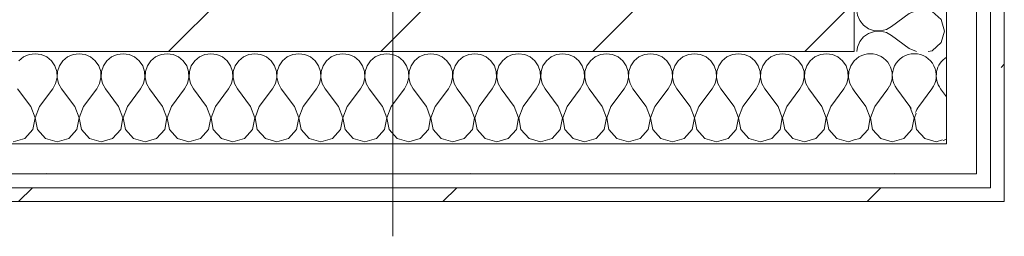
# Model space of a CAD drawing. Header units: millimetres. Extents: x -30280 to 19093, y -18706 to 4378.
# Tile 112 of 142: x -12559 to -12132, y -12575 to -12481. Entities that reach past the tile are written whole.
import ezdxf

# ---------------------------------------------------------------- set-up
doc = ezdxf.new("R2010")
doc.units = ezdxf.units.MM
doc.header["$MEASUREMENT"] = 0
doc.linetypes.add('Wipeout_Contour', pattern=[1000, 0, -1000])
doc.layers.add('10_ESTR_Pilars', color=7, linetype='Continuous')
doc.layers.add('Nuevo_08_E_Envans secs', color=7, linetype='Continuous')
for name, color, linetype, lineweight in [('10_ESTR_Pilars_Pluma_Nº__20', 1, 'Continuous', 5), ('10_ESTR_Pilars_Pluma_Nº__28', 7, 'Continuous', 20), ('10_ESTR_Pilars_Pluma_Nº__42', 8, 'Continuous', 25), ('Nuevo_08_E_Envans secs_Pluma_Nº__1', 7, 'Continuous', 5)]:
    doc.layers.add(name, color=color, linetype=linetype, lineweight=lineweight)
for name, color, linetype, lineweight, true_color in [('Nuevo_08_E_Envans secs_Pluma_Nº__102', 7, 'Continuous', 5, 0xcccccc), ('Nuevo_08_E_Envans secs_Pluma_Nº__171', 171, 'Continuous', 13, 0xaaaaff), ('Nuevo_08_E_Envans secs_Pluma_Nº__177', 7, 'Continuous', 15, 0xf7e046)]:
    doc.layers.add(name, color=color, linetype=linetype, lineweight=lineweight, true_color=true_color)
pattern_1 = [(45, (0, 0), (-183.8478, 183.8478), [195, -65]), (45, (7e-14, 183.85), (-183.8478, 183.8478), [195, -65])]

# ---------------------------------------------------------------- blocks, each defined once
blk = doc.blocks.new('*X400')
at = {"layer": 'Nuevo_08_E_Envans secs_Pluma_Nº__102', "color": 254, "linetype": 'Continuous', "lineweight": 5, "true_color": 0xcccccc}
for p, q in [((-12173.33, -12518.37), (-12179.05, -12510.75)), ((-12169.52, -12518.37), (-12163.81, -12510.75)), ((-12157.42, -12514.19), (-12160, -12510.75))]:
    blk.add_line(p, q, dxfattribs=at)
for centre, start, end in [((-12190.48, -12505.04), 90, 119.7866), ((-12190.48, -12505.04), 330.2134, 90), ((-12171.43, -12505.04), 90, 216.8699), ((-12171.43, -12505.04), 323.1301, 90), ((-12152.38, -12505.04), 121.9304, 216.8699), ((-12180.95, -12524.08), 30.8178, 36.8699), ((-12161.9, -12524.08), 143.1301, 161.4036), ((-12161.9, -12524.08), 288.5964, 298.1064)]:
    blk.add_arc(centre, 9.52, start, end, dxfattribs=at)
blk = doc.blocks.new('*X405')
at = {"layer": 'Nuevo_08_E_Envans secs_Pluma_Nº__102', "color": 254, "linetype": 'Continuous', "lineweight": 5, "true_color": 0xcccccc}
for p, q in [((-12554.98, -12495.88), (-12557.39, -12496.94)), ((-12552.38, -12495.51), (-12554.98, -12495.88)), ((-12549.78, -12495.88), (-12552.38, -12495.51)), ((-12547.37, -12496.94), (-12549.78, -12495.88)), ((-12535.94, -12495.88), (-12538.34, -12496.94)), ((-12533.33, -12495.51), (-12535.94, -12495.88)), ((-12530.73, -12495.88), (-12533.33, -12495.51)), ((-12528.33, -12496.94), (-12530.73, -12495.88)), ((-12516.89, -12495.88), (-12519.29, -12496.94)), ((-12514.29, -12495.51), (-12516.89, -12495.88)), ((-12511.68, -12495.88), (-12514.29, -12495.51)), ((-12509.28, -12496.94), (-12511.68, -12495.88)), ((-12497.84, -12495.88), (-12500.25, -12496.94)), ((-12495.24, -12495.51), (-12497.84, -12495.88)), ((-12492.64, -12495.88), (-12495.24, -12495.51)), ((-12490.23, -12496.94), (-12492.64, -12495.88)), ((-12478.79, -12495.88), (-12481.2, -12496.94)), ((-12476.19, -12495.51), (-12478.79, -12495.88)), ((-12473.59, -12495.88), (-12476.19, -12495.51)), ((-12471.18, -12496.94), (-12473.59, -12495.88)), ((-12459.75, -12495.88), (-12462.15, -12496.94)), ((-12457.14, -12495.51), (-12459.75, -12495.88)), ((-12454.54, -12495.88), (-12457.14, -12495.51)), ((-12452.14, -12496.94), (-12454.54, -12495.88)), ((-12440.7, -12495.88), (-12443.1, -12496.94)), ((-12438.1, -12495.51), (-12440.7, -12495.88)), ((-12435.49, -12495.88), (-12438.1, -12495.51)), ((-12433.09, -12496.94), (-12435.49, -12495.88)), ((-12421.65, -12495.88), (-12424.05, -12496.94)), ((-12419.05, -12495.51), (-12421.65, -12495.88)), ((-12416.45, -12495.88), (-12419.05, -12495.51)), ((-12414.04, -12496.94), (-12416.45, -12495.88)), ((-12402.6, -12495.88), (-12405.01, -12496.94)), ((-12400, -12495.51), (-12402.6, -12495.88)), ((-12397.4, -12495.88), (-12400, -12495.51)), ((-12394.99, -12496.94), (-12397.4, -12495.88)), ((-12383.55, -12495.88), (-12385.96, -12496.94)), ((-12380.95, -12495.51), (-12383.55, -12495.88)), ((-12378.35, -12495.88), (-12380.95, -12495.51)), ((-12375.95, -12496.94), (-12378.35, -12495.88)), ((-12364.51, -12495.88), (-12366.91, -12496.94)), ((-12361.9, -12495.51), (-12364.51, -12495.88)), ((-12359.3, -12495.88), (-12361.9, -12495.51)), ((-12356.9, -12496.94), (-12359.3, -12495.88)), ((-12345.46, -12495.88), (-12347.86, -12496.94)), ((-12342.86, -12495.51), (-12345.46, -12495.88)), ((-12340.25, -12495.88), (-12342.86, -12495.51)), ((-12337.85, -12496.94), (-12340.25, -12495.88)), ((-12326.41, -12495.88), (-12328.82, -12496.94)), ((-12323.81, -12495.51), (-12326.41, -12495.88)), ((-12321.21, -12495.88), (-12323.81, -12495.51)), ((-12318.8, -12496.94), (-12321.21, -12495.88)), ((-12307.36, -12495.88), (-12309.77, -12496.94)), ((-12304.76, -12495.51), (-12307.36, -12495.88)), ((-12302.16, -12495.88), (-12304.76, -12495.51)), ((-12299.75, -12496.94), (-12302.16, -12495.88)), ((-12288.32, -12495.88), (-12290.72, -12496.94)), ((-12285.71, -12495.51), (-12288.32, -12495.88)), ((-12283.11, -12495.88), (-12285.71, -12495.51)), ((-12280.71, -12496.94), (-12283.11, -12495.88)), ((-12269.27, -12495.88), (-12271.67, -12496.94)), ((-12266.67, -12495.51), (-12269.27, -12495.88)), ((-12264.06, -12495.88), (-12266.67, -12495.51)), ((-12261.66, -12496.94), (-12264.06, -12495.88)), ((-12250.22, -12495.88), (-12252.63, -12496.94)), ((-12247.62, -12495.51), (-12250.22, -12495.88)), ((-12245.02, -12495.88), (-12247.62, -12495.51)), ((-12242.61, -12496.94), (-12245.02, -12495.88)), ((-12231.17, -12495.88), (-12233.58, -12496.94)), ((-12228.57, -12495.51), (-12231.17, -12495.88)), ((-12225.97, -12495.88), (-12228.57, -12495.51)), ((-12223.56, -12496.94), (-12225.97, -12495.88)), ((-12212.13, -12495.88), (-12214.53, -12496.94)), ((-12209.52, -12495.51), (-12212.13, -12495.88)), ((-12206.92, -12495.88), (-12209.52, -12495.51)), ((-12204.52, -12496.94), (-12206.92, -12495.88)), ((-12557.39, -12496.94), (-12559.41, -12498.61)), ((-12545.35, -12498.61), (-12547.37, -12496.94)), ((-12543.86, -12500.78), (-12545.35, -12498.61)), ((-12543.02, -12503.27), (-12543.86, -12500.78)), ((-12541.85, -12500.78), (-12542.69, -12503.27)), ((-12540.36, -12498.61), (-12541.85, -12500.78)), ((-12538.34, -12496.94), (-12540.36, -12498.61)), ((-12526.3, -12498.61), (-12528.33, -12496.94)), ((-12524.81, -12500.78), (-12526.3, -12498.61)), ((-12523.98, -12503.27), (-12524.81, -12500.78)), ((-12522.8, -12500.78), (-12523.64, -12503.27)), ((-12521.32, -12498.61), (-12522.8, -12500.78)), ((-12519.29, -12496.94), (-12521.32, -12498.61)), ((-12507.26, -12498.61), (-12509.28, -12496.94)), ((-12505.77, -12500.78), (-12507.26, -12498.61)), ((-12504.93, -12503.27), (-12505.77, -12500.78)), ((-12503.76, -12500.78), (-12504.6, -12503.27)), ((-12502.27, -12498.61), (-12503.76, -12500.78)), ((-12500.25, -12496.94), (-12502.27, -12498.61)), ((-12488.21, -12498.61), (-12490.23, -12496.94)), ((-12486.72, -12500.78), (-12488.21, -12498.61)), ((-12485.88, -12503.27), (-12486.72, -12500.78)), ((-12484.71, -12500.78), (-12485.55, -12503.27)), ((-12483.22, -12498.61), (-12484.71, -12500.78)), ((-12481.2, -12496.94), (-12483.22, -12498.61)), ((-12469.16, -12498.61), (-12471.18, -12496.94)), ((-12467.67, -12500.78), (-12469.16, -12498.61)), ((-12466.83, -12503.27), (-12467.67, -12500.78)), ((-12465.66, -12500.78), (-12466.5, -12503.27)), ((-12464.17, -12498.61), (-12465.66, -12500.78)), ((-12462.15, -12496.94), (-12464.17, -12498.61)), ((-12450.11, -12498.61), (-12452.14, -12496.94)), ((-12448.62, -12500.78), (-12450.11, -12498.61)), ((-12447.78, -12503.27), (-12448.62, -12500.78)), ((-12446.61, -12500.78), (-12447.45, -12503.27)), ((-12445.13, -12498.61), (-12446.61, -12500.78)), ((-12443.1, -12496.94), (-12445.13, -12498.61)), ((-12431.06, -12498.61), (-12433.09, -12496.94)), ((-12429.58, -12500.78), (-12431.06, -12498.61)), ((-12428.74, -12503.27), (-12429.58, -12500.78)), ((-12427.57, -12500.78), (-12428.41, -12503.27)), ((-12426.08, -12498.61), (-12427.57, -12500.78)), ((-12424.05, -12496.94), (-12426.08, -12498.61)), ((-12412.02, -12498.61), (-12414.04, -12496.94)), ((-12410.53, -12500.78), (-12412.02, -12498.61)), ((-12409.69, -12503.27), (-12410.53, -12500.78)), ((-12408.52, -12500.78), (-12409.36, -12503.27)), ((-12407.03, -12498.61), (-12408.52, -12500.78)), ((-12405.01, -12496.94), (-12407.03, -12498.61)), ((-12392.97, -12498.61), (-12394.99, -12496.94)), ((-12391.48, -12500.78), (-12392.97, -12498.61)), ((-12390.64, -12503.27), (-12391.48, -12500.78)), ((-12389.47, -12500.78), (-12390.31, -12503.27)), ((-12387.98, -12498.61), (-12389.47, -12500.78)), ((-12385.96, -12496.94), (-12387.98, -12498.61)), ((-12373.92, -12498.61), (-12375.95, -12496.94)), ((-12372.43, -12500.78), (-12373.92, -12498.61)), ((-12371.59, -12503.27), (-12372.43, -12500.78)), ((-12370.42, -12500.78), (-12371.26, -12503.27)), ((-12368.94, -12498.61), (-12370.42, -12500.78)), ((-12366.91, -12496.94), (-12368.94, -12498.61)), ((-12354.87, -12498.61), (-12356.9, -12496.94)), ((-12353.39, -12500.78), (-12354.87, -12498.61)), ((-12352.55, -12503.27), (-12353.39, -12500.78)), ((-12351.38, -12500.78), (-12352.22, -12503.27)), ((-12349.89, -12498.61), (-12351.38, -12500.78)), ((-12347.86, -12496.94), (-12349.89, -12498.61)), ((-12335.83, -12498.61), (-12337.85, -12496.94)), ((-12334.34, -12500.78), (-12335.83, -12498.61)), ((-12333.5, -12503.27), (-12334.34, -12500.78)), ((-12332.33, -12500.78), (-12333.17, -12503.27)), ((-12330.84, -12498.61), (-12332.33, -12500.78)), ((-12328.82, -12496.94), (-12330.84, -12498.61)), ((-12316.78, -12498.61), (-12318.8, -12496.94)), ((-12315.29, -12500.78), (-12316.78, -12498.61)), ((-12314.45, -12503.27), (-12315.29, -12500.78)), ((-12313.28, -12500.78), (-12314.12, -12503.27)), ((-12311.79, -12498.61), (-12313.28, -12500.78)), ((-12309.77, -12496.94), (-12311.79, -12498.61)), ((-12297.73, -12498.61), (-12299.75, -12496.94)), ((-12296.24, -12500.78), (-12297.73, -12498.61)), ((-12295.4, -12503.27), (-12296.24, -12500.78)), ((-12294.23, -12500.78), (-12295.07, -12503.27)), ((-12292.74, -12498.61), (-12294.23, -12500.78)), ((-12290.72, -12496.94), (-12292.74, -12498.61)), ((-12278.68, -12498.61), (-12280.71, -12496.94)), ((-12277.2, -12500.78), (-12278.68, -12498.61)), ((-12276.36, -12503.27), (-12277.2, -12500.78)), ((-12275.19, -12500.78), (-12276.02, -12503.27)), ((-12273.7, -12498.61), (-12275.19, -12500.78)), ((-12271.67, -12496.94), (-12273.7, -12498.61)), ((-12259.64, -12498.61), (-12261.66, -12496.94)), ((-12258.15, -12500.78), (-12259.64, -12498.61)), ((-12257.31, -12503.27), (-12258.15, -12500.78)), ((-12256.14, -12500.78), (-12256.98, -12503.27)), ((-12254.65, -12498.61), (-12256.14, -12500.78)), ((-12252.63, -12496.94), (-12254.65, -12498.61)), ((-12240.59, -12498.61), (-12242.61, -12496.94)), ((-12239.1, -12500.78), (-12240.59, -12498.61)), ((-12238.26, -12503.27), (-12239.1, -12500.78)), ((-12237.09, -12500.78), (-12237.93, -12503.27)), ((-12235.6, -12498.61), (-12237.09, -12500.78)), ((-12233.58, -12496.94), (-12235.6, -12498.61)), ((-12221.54, -12498.61), (-12223.56, -12496.94)), ((-12220.05, -12500.78), (-12221.54, -12498.61)), ((-12219.21, -12503.27), (-12220.05, -12500.78)), ((-12218.04, -12500.78), (-12218.88, -12503.27)), ((-12216.55, -12498.61), (-12218.04, -12500.78)), ((-12214.53, -12496.94), (-12216.55, -12498.61)), ((-12202.49, -12498.61), (-12204.52, -12496.94)), ((-12201.01, -12500.78), (-12202.49, -12498.61)), ((-12200.17, -12503.27), (-12201.01, -12500.78)), ((-12198.99, -12500.78), (-12199.83, -12503.27)), ((-12197.51, -12498.61), (-12198.99, -12500.78)), ((-12197.42, -12498.54), (-12197.51, -12498.61)), ((-12542.9, -12505.89), (-12543.02, -12503.27)), ((-12542.69, -12503.27), (-12542.82, -12505.89)), ((-12523.85, -12505.89), (-12523.98, -12503.27)), ((-12523.64, -12503.27), (-12523.77, -12505.89)), ((-12504.8, -12505.89), (-12504.93, -12503.27)), ((-12504.6, -12503.27), (-12504.72, -12505.89)), ((-12485.75, -12505.89), (-12485.88, -12503.27)), ((-12485.55, -12503.27), (-12485.68, -12505.89)), ((-12466.71, -12505.89), (-12466.83, -12503.27)), ((-12466.5, -12503.27), (-12466.63, -12505.89)), ((-12447.66, -12505.89), (-12447.78, -12503.27)), ((-12447.45, -12503.27), (-12447.58, -12505.89)), ((-12428.61, -12505.89), (-12428.74, -12503.27)), ((-12428.41, -12503.27), (-12428.53, -12505.89)), ((-12409.56, -12505.89), (-12409.69, -12503.27)), ((-12409.36, -12503.27), (-12409.49, -12505.89)), ((-12390.51, -12505.89), (-12390.64, -12503.27)), ((-12390.31, -12503.27), (-12390.44, -12505.89)), ((-12371.47, -12505.89), (-12371.59, -12503.27)), ((-12371.26, -12503.27), (-12371.39, -12505.89)), ((-12352.42, -12505.89), (-12352.55, -12503.27)), ((-12352.22, -12503.27), (-12352.34, -12505.89)), ((-12333.37, -12505.89), (-12333.5, -12503.27)), ((-12333.17, -12503.27), (-12333.29, -12505.89)), ((-12314.32, -12505.89), (-12314.45, -12503.27)), ((-12314.12, -12503.27), (-12314.25, -12505.89)), ((-12295.28, -12505.89), (-12295.4, -12503.27)), ((-12295.07, -12503.27), (-12295.2, -12505.89)), ((-12276.23, -12505.89), (-12276.36, -12503.27)), ((-12276.02, -12503.27), (-12276.15, -12505.89)), ((-12257.18, -12505.89), (-12257.31, -12503.27)), ((-12256.98, -12503.27), (-12257.1, -12505.89)), ((-12238.13, -12505.89), (-12238.26, -12503.27)), ((-12237.93, -12503.27), (-12238.06, -12505.89)), ((-12219.09, -12505.89), (-12219.21, -12503.27)), ((-12218.88, -12503.27), (-12219.01, -12505.89)), ((-12200.04, -12505.89), (-12200.17, -12503.27)), ((-12199.83, -12503.27), (-12199.96, -12505.89)), ((-12544.76, -12510.75), (-12543.49, -12508.45)), ((-12543.49, -12508.45), (-12542.9, -12505.89)), ((-12542.82, -12505.89), (-12542.22, -12508.45)), ((-12542.22, -12508.45), (-12540.95, -12510.75)), ((-12525.71, -12510.75), (-12524.44, -12508.45)), ((-12524.44, -12508.45), (-12523.85, -12505.89)), ((-12523.77, -12505.89), (-12523.18, -12508.45)), ((-12523.18, -12508.45), (-12521.9, -12510.75)), ((-12506.67, -12510.75), (-12505.4, -12508.45)), ((-12505.4, -12508.45), (-12504.8, -12505.89)), ((-12504.72, -12505.89), (-12504.13, -12508.45)), ((-12504.13, -12508.45), (-12502.86, -12510.75)), ((-12487.62, -12510.75), (-12486.35, -12508.45)), ((-12486.35, -12508.45), (-12485.75, -12505.89)), ((-12485.68, -12505.89), (-12485.08, -12508.45)), ((-12485.08, -12508.45), (-12483.81, -12510.75)), ((-12468.57, -12510.75), (-12467.3, -12508.45)), ((-12467.3, -12508.45), (-12466.71, -12505.89)), ((-12466.63, -12505.89), (-12466.03, -12508.45)), ((-12466.03, -12508.45), (-12464.76, -12510.75)), ((-12449.52, -12510.75), (-12448.25, -12508.45)), ((-12448.25, -12508.45), (-12447.66, -12505.89)), ((-12447.58, -12505.89), (-12446.99, -12508.45)), ((-12446.99, -12508.45), (-12445.71, -12510.75)), ((-12430.48, -12510.75), (-12429.2, -12508.45)), ((-12429.2, -12508.45), (-12428.61, -12505.89)), ((-12428.53, -12505.89), (-12427.94, -12508.45)), ((-12427.94, -12508.45), (-12426.67, -12510.75)), ((-12411.43, -12510.75), (-12410.16, -12508.45)), ((-12410.16, -12508.45), (-12409.56, -12505.89)), ((-12409.49, -12505.89), (-12408.89, -12508.45)), ((-12408.89, -12508.45), (-12407.62, -12510.75)), ((-12392.38, -12510.75), (-12391.11, -12508.45)), ((-12391.11, -12508.45), (-12390.51, -12505.89)), ((-12390.44, -12505.89), (-12389.84, -12508.45)), ((-12389.84, -12508.45), (-12388.57, -12510.75)), ((-12373.33, -12510.75), (-12372.06, -12508.45)), ((-12372.06, -12508.45), (-12371.47, -12505.89)), ((-12371.39, -12505.89), (-12370.8, -12508.45)), ((-12370.8, -12508.45), (-12369.52, -12510.75)), ((-12354.29, -12510.75), (-12353.01, -12508.45)), ((-12353.01, -12508.45), (-12352.42, -12505.89)), ((-12352.34, -12505.89), (-12351.75, -12508.45)), ((-12351.75, -12508.45), (-12350.48, -12510.75)), ((-12335.24, -12510.75), (-12333.97, -12508.45)), ((-12333.97, -12508.45), (-12333.37, -12505.89)), ((-12333.29, -12505.89), (-12332.7, -12508.45)), ((-12332.7, -12508.45), (-12331.43, -12510.75)), ((-12316.19, -12510.75), (-12314.92, -12508.45)), ((-12314.92, -12508.45), (-12314.32, -12505.89)), ((-12314.25, -12505.89), (-12313.65, -12508.45)), ((-12313.65, -12508.45), (-12312.38, -12510.75)), ((-12297.14, -12510.75), (-12295.87, -12508.45)), ((-12295.87, -12508.45), (-12295.28, -12505.89)), ((-12295.2, -12505.89), (-12294.6, -12508.45)), ((-12294.6, -12508.45), (-12293.33, -12510.75)), ((-12278.1, -12510.75), (-12276.82, -12508.45)), ((-12276.82, -12508.45), (-12276.23, -12505.89)), ((-12276.15, -12505.89), (-12275.56, -12508.45)), ((-12275.56, -12508.45), (-12274.29, -12510.75)), ((-12259.05, -12510.75), (-12257.78, -12508.45)), ((-12257.78, -12508.45), (-12257.18, -12505.89)), ((-12257.1, -12505.89), (-12256.51, -12508.45)), ((-12256.51, -12508.45), (-12255.24, -12510.75)), ((-12240, -12510.75), (-12238.73, -12508.45)), ((-12238.73, -12508.45), (-12238.13, -12505.89)), ((-12238.06, -12505.89), (-12237.46, -12508.45)), ((-12237.46, -12508.45), (-12236.19, -12510.75)), ((-12220.95, -12510.75), (-12219.68, -12508.45)), ((-12219.68, -12508.45), (-12219.09, -12505.89)), ((-12219.01, -12505.89), (-12218.41, -12508.45)), ((-12218.41, -12508.45), (-12217.14, -12510.75)), ((-12201.9, -12510.75), (-12200.63, -12508.45)), ((-12200.63, -12508.45), (-12200.04, -12505.89)), ((-12199.96, -12505.89), (-12199.37, -12508.45)), ((-12199.37, -12508.45), (-12198.1, -12510.75)), ((-12554.29, -12518.37), (-12560, -12510.75)), ((-12550.48, -12518.37), (-12544.76, -12510.75)), ((-12535.24, -12518.37), (-12540.95, -12510.75)), ((-12531.43, -12518.37), (-12525.71, -12510.75)), ((-12516.19, -12518.37), (-12521.9, -12510.75)), ((-12512.38, -12518.37), (-12506.67, -12510.75)), ((-12497.14, -12518.37), (-12502.86, -12510.75)), ((-12493.33, -12518.37), (-12487.62, -12510.75)), ((-12478.1, -12518.37), (-12483.81, -12510.75)), ((-12474.29, -12518.37), (-12468.57, -12510.75)), ((-12459.05, -12518.37), (-12464.76, -12510.75)), ((-12455.24, -12518.37), (-12449.52, -12510.75)), ((-12440, -12518.37), (-12445.71, -12510.75)), ((-12436.19, -12518.37), (-12430.48, -12510.75)), ((-12420.95, -12518.37), (-12426.67, -12510.75)), ((-12417.14, -12518.37), (-12411.43, -12510.75)), ((-12401.9, -12518.37), (-12407.62, -12510.75)), ((-12398.1, -12518.37), (-12392.38, -12510.75)), ((-12382.86, -12518.37), (-12388.57, -12510.75)), ((-12379.05, -12518.37), (-12373.33, -12510.75)), ((-12363.81, -12518.37), (-12369.52, -12510.75)), ((-12360, -12518.37), (-12354.29, -12510.75)), ((-12344.76, -12518.37), (-12350.48, -12510.75)), ((-12340.95, -12518.37), (-12335.24, -12510.75)), ((-12325.71, -12518.37), (-12331.43, -12510.75)), ((-12321.9, -12518.37), (-12316.19, -12510.75)), ((-12306.67, -12518.37), (-12312.38, -12510.75)), ((-12302.86, -12518.37), (-12297.14, -12510.75)), ((-12287.62, -12518.37), (-12293.33, -12510.75)), ((-12283.81, -12518.37), (-12278.1, -12510.75)), ((-12268.57, -12518.37), (-12274.29, -12510.75)), ((-12264.76, -12518.37), (-12259.05, -12510.75)), ((-12249.52, -12518.37), (-12255.24, -12510.75)), ((-12245.71, -12518.37), (-12240, -12510.75)), ((-12230.48, -12518.37), (-12236.19, -12510.75)), ((-12226.67, -12518.37), (-12220.95, -12510.75)), ((-12211.43, -12518.37), (-12217.14, -12510.75)), ((-12207.62, -12518.37), (-12201.9, -12510.75)), ((-12197.42, -12511.65), (-12198.1, -12510.75)), ((-12552.42, -12523.23), (-12554.29, -12518.37)), ((-12550.48, -12518.37), (-12552.34, -12523.23)), ((-12533.37, -12523.23), (-12535.24, -12518.37)), ((-12531.43, -12518.37), (-12533.29, -12523.23)), ((-12514.32, -12523.23), (-12516.19, -12518.37)), ((-12512.38, -12518.37), (-12514.25, -12523.23)), ((-12495.28, -12523.23), (-12497.14, -12518.37)), ((-12493.33, -12518.37), (-12495.2, -12523.23)), ((-12476.23, -12523.23), (-12478.1, -12518.37)), ((-12474.29, -12518.37), (-12476.15, -12523.23)), ((-12457.18, -12523.23), (-12459.05, -12518.37)), ((-12455.24, -12518.37), (-12457.1, -12523.23)), ((-12438.13, -12523.23), (-12440, -12518.37)), ((-12436.19, -12518.37), (-12438.06, -12523.23)), ((-12419.09, -12523.23), (-12420.95, -12518.37)), ((-12417.14, -12518.37), (-12419.01, -12523.23)), ((-12400.04, -12523.23), (-12401.9, -12518.37)), ((-12398.1, -12518.37), (-12399.96, -12523.23)), ((-12380.99, -12523.23), (-12382.86, -12518.37)), ((-12379.05, -12518.37), (-12380.91, -12523.23)), ((-12361.94, -12523.23), (-12363.81, -12518.37)), ((-12360, -12518.37), (-12361.87, -12523.23)), ((-12342.9, -12523.23), (-12344.76, -12518.37)), ((-12340.95, -12518.37), (-12342.82, -12523.23)), ((-12323.85, -12523.23), (-12325.71, -12518.37)), ((-12321.9, -12518.37), (-12323.77, -12523.23)), ((-12304.8, -12523.23), (-12306.67, -12518.37)), ((-12302.86, -12518.37), (-12304.72, -12523.23)), ((-12285.75, -12523.23), (-12287.62, -12518.37)), ((-12283.81, -12518.37), (-12285.68, -12523.23)), ((-12266.71, -12523.23), (-12268.57, -12518.37)), ((-12264.76, -12518.37), (-12266.63, -12523.23)), ((-12247.66, -12523.23), (-12249.52, -12518.37)), ((-12245.71, -12518.37), (-12247.58, -12523.23)), ((-12228.61, -12523.23), (-12230.48, -12518.37)), ((-12226.67, -12518.37), (-12228.53, -12523.23)), ((-12209.56, -12523.23), (-12211.43, -12518.37)), ((-12207.62, -12518.37), (-12209.49, -12523.23)), ((-12553.39, -12528.34), (-12552.42, -12523.23)), ((-12552.34, -12523.23), (-12551.38, -12528.34)), ((-12534.34, -12528.34), (-12533.37, -12523.23)), ((-12533.29, -12523.23), (-12532.33, -12528.34)), ((-12515.29, -12528.34), (-12514.32, -12523.23)), ((-12514.25, -12523.23), (-12513.28, -12528.34)), ((-12496.24, -12528.34), (-12495.28, -12523.23)), ((-12495.2, -12523.23), (-12494.23, -12528.34)), ((-12477.2, -12528.34), (-12476.23, -12523.23)), ((-12476.15, -12523.23), (-12475.19, -12528.34)), ((-12458.15, -12528.34), (-12457.18, -12523.23)), ((-12457.1, -12523.23), (-12456.14, -12528.34)), ((-12439.1, -12528.34), (-12438.13, -12523.23)), ((-12438.06, -12523.23), (-12437.09, -12528.34)), ((-12420.05, -12528.34), (-12419.09, -12523.23)), ((-12419.01, -12523.23), (-12418.04, -12528.34)), ((-12401.01, -12528.34), (-12400.04, -12523.23)), ((-12399.96, -12523.23), (-12398.99, -12528.34)), ((-12381.96, -12528.34), (-12380.99, -12523.23)), ((-12380.91, -12523.23), (-12379.95, -12528.34)), ((-12362.91, -12528.34), (-12361.94, -12523.23)), ((-12361.87, -12523.23), (-12360.9, -12528.34)), ((-12343.86, -12528.34), (-12342.9, -12523.23)), ((-12342.82, -12523.23), (-12341.85, -12528.34)), ((-12324.81, -12528.34), (-12323.85, -12523.23)), ((-12323.77, -12523.23), (-12322.8, -12528.34)), ((-12305.77, -12528.34), (-12304.8, -12523.23)), ((-12304.72, -12523.23), (-12303.76, -12528.34)), ((-12286.72, -12528.34), (-12285.75, -12523.23)), ((-12285.68, -12523.23), (-12284.71, -12528.34)), ((-12267.67, -12528.34), (-12266.71, -12523.23)), ((-12266.63, -12523.23), (-12265.66, -12528.34)), ((-12248.62, -12528.34), (-12247.66, -12523.23)), ((-12247.58, -12523.23), (-12246.61, -12528.34)), ((-12229.58, -12528.34), (-12228.61, -12523.23)), ((-12228.53, -12523.23), (-12227.57, -12528.34)), ((-12210.53, -12528.34), (-12209.56, -12523.23)), ((-12209.49, -12523.23), (-12208.52, -12528.34)), ((-12556.9, -12532.19), (-12553.39, -12528.34)), ((-12551.38, -12528.34), (-12547.86, -12532.19)), ((-12537.85, -12532.19), (-12534.34, -12528.34)), ((-12532.33, -12528.34), (-12528.82, -12532.19)), ((-12518.8, -12532.19), (-12515.29, -12528.34)), ((-12513.28, -12528.34), (-12509.77, -12532.19)), ((-12499.75, -12532.19), (-12496.24, -12528.34)), ((-12494.23, -12528.34), (-12490.72, -12532.19)), ((-12480.71, -12532.19), (-12477.2, -12528.34)), ((-12475.19, -12528.34), (-12471.67, -12532.19)), ((-12461.66, -12532.19), (-12458.15, -12528.34)), ((-12456.14, -12528.34), (-12452.63, -12532.19)), ((-12442.61, -12532.19), (-12439.1, -12528.34)), ((-12437.09, -12528.34), (-12433.58, -12532.19)), ((-12423.56, -12532.19), (-12420.05, -12528.34)), ((-12418.04, -12528.34), (-12414.53, -12532.19)), ((-12404.52, -12532.19), (-12401.01, -12528.34)), ((-12398.99, -12528.34), (-12395.48, -12532.19)), ((-12385.47, -12532.19), (-12381.96, -12528.34)), ((-12379.95, -12528.34), (-12376.44, -12532.19)), ((-12366.42, -12532.19), (-12362.91, -12528.34)), ((-12360.9, -12528.34), (-12357.39, -12532.19)), ((-12347.37, -12532.19), (-12343.86, -12528.34)), ((-12341.85, -12528.34), (-12338.34, -12532.19)), ((-12328.33, -12532.19), (-12324.81, -12528.34)), ((-12322.8, -12528.34), (-12319.29, -12532.19)), ((-12309.28, -12532.19), (-12305.77, -12528.34)), ((-12303.76, -12528.34), (-12300.25, -12532.19)), ((-12290.23, -12532.19), (-12286.72, -12528.34)), ((-12284.71, -12528.34), (-12281.2, -12532.19)), ((-12271.18, -12532.19), (-12267.67, -12528.34)), ((-12265.66, -12528.34), (-12262.15, -12532.19)), ((-12252.14, -12532.19), (-12248.62, -12528.34)), ((-12246.61, -12528.34), (-12243.1, -12532.19)), ((-12233.09, -12532.19), (-12229.58, -12528.34)), ((-12227.57, -12528.34), (-12224.05, -12532.19)), ((-12214.04, -12532.19), (-12210.53, -12528.34)), ((-12208.52, -12528.34), (-12205.01, -12532.19)), ((-12561.9, -12533.61), (-12556.9, -12532.19)), ((-12547.86, -12532.19), (-12542.86, -12533.61)), ((-12542.86, -12533.61), (-12537.85, -12532.19)), ((-12528.82, -12532.19), (-12523.81, -12533.61)), ((-12523.81, -12533.61), (-12518.8, -12532.19)), ((-12509.77, -12532.19), (-12504.76, -12533.61)), ((-12504.76, -12533.61), (-12499.75, -12532.19)), ((-12490.72, -12532.19), (-12485.71, -12533.61)), ((-12485.71, -12533.61), (-12480.71, -12532.19)), ((-12471.67, -12532.19), (-12466.67, -12533.61)), ((-12466.67, -12533.61), (-12461.66, -12532.19)), ((-12452.63, -12532.19), (-12447.62, -12533.61)), ((-12447.62, -12533.61), (-12442.61, -12532.19)), ((-12433.58, -12532.19), (-12428.57, -12533.61)), ((-12428.57, -12533.61), (-12423.56, -12532.19)), ((-12414.53, -12532.19), (-12409.52, -12533.61)), ((-12409.52, -12533.61), (-12404.52, -12532.19)), ((-12395.48, -12532.19), (-12390.48, -12533.61)), ((-12390.48, -12533.61), (-12385.47, -12532.19)), ((-12376.44, -12532.19), (-12371.43, -12533.61)), ((-12371.43, -12533.61), (-12366.42, -12532.19)), ((-12357.39, -12532.19), (-12352.38, -12533.61)), ((-12352.38, -12533.61), (-12347.37, -12532.19)), ((-12338.34, -12532.19), (-12333.33, -12533.61)), ((-12333.33, -12533.61), (-12328.33, -12532.19)), ((-12319.29, -12532.19), (-12314.29, -12533.61)), ((-12314.29, -12533.61), (-12309.28, -12532.19)), ((-12300.25, -12532.19), (-12295.24, -12533.61)), ((-12295.24, -12533.61), (-12290.23, -12532.19)), ((-12281.2, -12532.19), (-12276.19, -12533.61)), ((-12276.19, -12533.61), (-12271.18, -12532.19)), ((-12262.15, -12532.19), (-12257.14, -12533.61)), ((-12257.14, -12533.61), (-12252.14, -12532.19)), ((-12243.1, -12532.19), (-12238.1, -12533.61)), ((-12238.1, -12533.61), (-12233.09, -12532.19)), ((-12224.05, -12532.19), (-12219.05, -12533.61)), ((-12219.05, -12533.61), (-12214.04, -12532.19)), ((-12205.01, -12532.19), (-12200, -12533.61)), ((-12200, -12533.61), (-12197.42, -12532.87))]:
    blk.add_line(p, q, dxfattribs=at)
blk = doc.blocks.new('*X406')
at = {"layer": 'Nuevo_08_E_Envans secs_Pluma_Nº__102', "color": 254, "linetype": 'Continuous', "lineweight": 5, "true_color": 0xcccccc}
for p, q in [((-12195.48, -12496.94), (-12197.42, -12498.54)), ((-12195.18, -12496.8), (-12195.48, -12496.94)), ((-12192.38, -12518.37), (-12197.42, -12511.65)), ((-12188.57, -12518.37), (-12182.86, -12510.75)), ((-12182.86, -12510.75), (-12182.28, -12509.7)), ((-12190.51, -12523.23), (-12192.38, -12518.37)), ((-12188.57, -12518.37), (-12190.44, -12523.23)), ((-12171.47, -12523.23), (-12173.16, -12518.82)), ((-12170.66, -12521.32), (-12171.39, -12523.23)), ((-12191.48, -12528.34), (-12190.51, -12523.23)), ((-12190.44, -12523.23), (-12189.47, -12528.34)), ((-12172.43, -12528.34), (-12171.47, -12523.23)), ((-12171.39, -12523.23), (-12170.42, -12528.34)), ((-12194.99, -12532.19), (-12191.48, -12528.34)), ((-12189.47, -12528.34), (-12185.96, -12532.19)), ((-12175.95, -12532.19), (-12172.43, -12528.34)), ((-12170.42, -12528.34), (-12166.91, -12532.19)), ((-12197.42, -12532.87), (-12194.99, -12532.19)), ((-12185.96, -12532.19), (-12180.95, -12533.61)), ((-12180.95, -12533.61), (-12175.95, -12532.19)), ((-12166.91, -12532.19), (-12161.9, -12533.61)), ((-12161.9, -12533.61), (-12159.15, -12532.83))]:
    blk.add_line(p, q, dxfattribs=at)
blk = doc.blocks.new('Muro_110_1', base_point=(-13084.96, -12494.56))
at = {"color": 254, "linetype": 'Wipeout_Contour', "lineweight": 0, "ltscale": 52376.936633}
blk.add_wipeout([(-12157.42, -12534.56), (-12144.42, -12547.56), (-12144.42, -12534.56)], dxfattribs=at).dxf.layer = 'Nuevo_08_E_Envans secs'
at = {"color": 254, "linetype": 'Wipeout_Contour', "lineweight": 0, "ltscale": 52382.961534}
blk.add_wipeout([(-12138.42, -12553.56), (-12132.42, -12559.56), (-12132.42, -12553.56)], dxfattribs=at).dxf.layer = 'Nuevo_08_E_Envans secs'
at = {"layer": 'Nuevo_08_E_Envans secs_Pluma_Nº__171', "linetype": 'Continuous', "lineweight": 13, "true_color": 0xaaaaff}
h = blk.add_hatch(dxfattribs=at)
h.set_pattern_fill('Panellat_HPL_0001', color=161, style=0, pattern_type=2)
h.set_pattern_definition(pattern_1)
h.paths.add_polyline_path([(-12138.42, -12553.56), (-12132.42, -12559.56), (-12132.42, -12553.56)])
at = {"layer": 'Nuevo_08_E_Envans secs_Pluma_Nº__177', "linetype": 'Continuous', "lineweight": 15, "true_color": 0xf7e046}
h = blk.add_hatch(dxfattribs=at)
h.set_pattern_fill('Panellat_HPL_0001', color=53, style=0, pattern_type=2)
h.set_pattern_definition(pattern_1)
h.paths.add_polyline_path([(-12157.42, -12534.56), (-12144.42, -12547.56), (-12144.42, -12534.56)])
at = {"layer": 'Nuevo_08_E_Envans secs', "color": 7, "lineweight": 20}
blk.add_blockref('*X400', (0, 0), dxfattribs=at)
at = {"color": 254, "linetype": 'Wipeout_Contour', "lineweight": 0, "ltscale": 70971.794008}
blk.add_wipeout([(-12157.42, -12534.56), (-12939.01, -12534.56), (-12939.03, -12547.56), (-12157.42, -12547.56)], dxfattribs=at).dxf.layer = 'Nuevo_08_E_Envans secs'
at = {"color": 254, "linetype": 'Wipeout_Contour', "lineweight": 0, "ltscale": 70989.249657}
blk.add_wipeout([(-12138.42, -12553.56), (-12939.04, -12553.56), (-12939.05, -12559.56), (-12138.42, -12559.56)], dxfattribs=at).dxf.layer = 'Nuevo_08_E_Envans secs'
at = {"layer": 'Nuevo_08_E_Envans secs_Pluma_Nº__171', "linetype": 'Continuous', "lineweight": 13, "true_color": 0xaaaaff}
h = blk.add_hatch(dxfattribs=at)
h.set_pattern_fill('Panellat_HPL_0001', color=161, style=0, pattern_type=2)
h.set_pattern_definition(pattern_1)
h.paths.add_polyline_path([(-12138.42, -12553.56), (-12939.04, -12553.56), (-12939.05, -12559.56), (-12138.42, -12559.56)])
at = {"layer": 'Nuevo_08_E_Envans secs_Pluma_Nº__177', "linetype": 'Continuous', "lineweight": 15, "true_color": 0xf7e046}
h = blk.add_hatch(dxfattribs=at)
h.set_pattern_fill('Panellat_HPL_0001', color=53, style=0, pattern_type=2)
h.set_pattern_definition(pattern_1)
h.paths.add_polyline_path([(-12157.42, -12534.56), (-12939.01, -12534.56), (-12939.03, -12547.56), (-12157.42, -12547.56)])
at = {"layer": 'Nuevo_08_E_Envans secs_Pluma_Nº__1', "color": 7, "linetype": 'Continuous', "lineweight": 5}
for p, q in [((-12939.01, -12534.56), (-12197.42, -12534.56)), ((-12939.04, -12553.56), (-12144.42, -12553.56))]:
    blk.add_line(p, q, dxfattribs=at)
at = {"layer": 'Nuevo_08_E_Envans secs', "color": 7, "lineweight": 20}
blk.add_blockref('*X405', (0, 0), dxfattribs=at)
at = {"color": 254, "linetype": 'Wipeout_Contour', "lineweight": 0, "ltscale": 52395.341457}
blk.add_wipeout([(-12157.42, -12547.56), (-12144.42, -12547.56), (-12157.42, -12534.56)], dxfattribs=at).dxf.layer = 'Nuevo_08_E_Envans secs'
at = {"color": 254, "linetype": 'Wipeout_Contour', "lineweight": 0, "ltscale": 52391.469699}
blk.add_wipeout([(-12138.42, -12559.56), (-12132.42, -12559.56), (-12138.42, -12553.56)], dxfattribs=at).dxf.layer = 'Nuevo_08_E_Envans secs'
at = {"layer": 'Nuevo_08_E_Envans secs_Pluma_Nº__171', "linetype": 'Continuous', "lineweight": 13, "true_color": 0xaaaaff}
h = blk.add_hatch(dxfattribs=at)
h.set_pattern_fill('Panellat_HPL_0001', color=161, style=0, pattern_type=2)
h.set_pattern_definition(pattern_1)
h.paths.add_polyline_path([(-12138.42, -12559.56), (-12132.42, -12559.56), (-12138.42, -12553.56)])
at = {"layer": 'Nuevo_08_E_Envans secs_Pluma_Nº__177', "linetype": 'Continuous', "lineweight": 15, "true_color": 0xf7e046}
h = blk.add_hatch(dxfattribs=at)
h.set_pattern_fill('Panellat_HPL_0001', color=53, style=0, pattern_type=2)
h.set_pattern_definition(pattern_1)
h.paths.add_polyline_path([(-12157.42, -12547.56), (-12144.42, -12547.56), (-12157.42, -12534.56)])
at = {"layer": 'Nuevo_08_E_Envans secs_Pluma_Nº__1', "color": 7, "linetype": 'Continuous', "lineweight": 5}
for p, q in [((-12157.42, -12534.56), (-12157.42, -12494.56)), ((-12197.42, -12534.56), (-12157.42, -12534.56)), ((-12144.42, -12547.56), (-12144.42, -12534.56)), ((-12939.03, -12547.56), (-12157.42, -12547.56)), ((-12157.42, -12547.56), (-12144.42, -12547.56)), ((-12138.42, -12553.56), (-12138.42, -12547.56)), ((-12144.42, -12553.56), (-12138.42, -12553.56))]:
    blk.add_line(p, q, dxfattribs=at)
at = {"layer": 'Nuevo_08_E_Envans secs_Pluma_Nº__1', "color": 7, "linetype": 'Continuous', "lineweight": 5, "flags": 128}
for points in [[(-12132.42, -12559.56), (-12132.42, -12553.56)], [(-12939.05, -12559.56), (-12132.42, -12559.56)]]:
    blk.add_lwpolyline(points, dxfattribs=at)
at = {"layer": 'Nuevo_08_E_Envans secs', "color": 7, "lineweight": 20}
blk.add_blockref('*X406', (0, 0), dxfattribs=at)
blk = doc.blocks.new('*X410')
at = {"layer": 'Nuevo_08_E_Envans secs_Pluma_Nº__102', "color": 254, "linetype": 'Continuous', "lineweight": 5, "true_color": 0xcccccc}
for p, q in [((-12196.1, -12340.25), (-12196.47, -12342.86)), ((-12196.47, -12342.86), (-12196.1, -12345.46)), ((-12195.54, -12338.98), (-12196.1, -12340.25)), ((-12173.61, -12340.95), (-12176.24, -12338.98)), ((-12173.61, -12340.95), (-12168.75, -12342.82)), ((-12168.75, -12342.9), (-12173.61, -12344.76)), ((-12168.75, -12342.82), (-12163.64, -12341.85)), ((-12163.64, -12343.86), (-12168.75, -12342.9)), ((-12163.64, -12341.85), (-12160.49, -12338.98)), ((-12196.1, -12345.46), (-12195.04, -12347.86)), ((-12173.61, -12344.76), (-12181.23, -12350.48)), ((-12159.79, -12347.37), (-12163.64, -12343.86)), ((-12158.37, -12352.38), (-12159.79, -12347.37)), ((-12195.04, -12347.86), (-12193.37, -12349.89)), ((-12193.37, -12349.89), (-12191.2, -12351.38)), ((-12191.2, -12351.38), (-12188.71, -12352.22)), ((-12183.53, -12351.75), (-12181.23, -12350.48)), ((-12193.37, -12354.87), (-12195.04, -12356.9)), ((-12191.2, -12353.39), (-12193.37, -12354.87)), ((-12188.71, -12352.55), (-12191.2, -12353.39)), ((-12188.71, -12352.22), (-12186.09, -12352.34)), ((-12186.09, -12352.42), (-12188.71, -12352.55)), ((-12186.09, -12352.34), (-12183.53, -12351.75)), ((-12183.53, -12353.01), (-12186.09, -12352.42)), ((-12181.23, -12354.29), (-12183.53, -12353.01)), ((-12173.61, -12360), (-12181.23, -12354.29)), ((-12159.79, -12357.39), (-12158.37, -12352.38)), ((-12196.1, -12359.3), (-12196.47, -12361.9)), ((-12195.04, -12356.9), (-12196.1, -12359.3)), ((-12173.61, -12360), (-12168.75, -12361.87)), ((-12163.64, -12360.9), (-12159.79, -12357.39)), ((-12196.47, -12361.9), (-12196.1, -12364.51)), ((-12173.61, -12363.81), (-12181.23, -12369.52)), ((-12168.75, -12361.94), (-12173.61, -12363.81)), ((-12168.75, -12361.87), (-12163.64, -12360.9)), ((-12163.64, -12362.91), (-12168.75, -12361.94)), ((-12159.79, -12366.42), (-12163.64, -12362.91)), ((-12196.1, -12364.51), (-12195.04, -12366.91)), ((-12195.04, -12366.91), (-12193.37, -12368.94)), ((-12158.37, -12371.43), (-12159.79, -12366.42)), ((-12193.37, -12368.94), (-12191.2, -12370.42)), ((-12191.2, -12372.43), (-12193.37, -12373.92)), ((-12191.2, -12370.42), (-12188.71, -12371.26)), ((-12188.71, -12371.59), (-12191.2, -12372.43)), ((-12188.71, -12371.26), (-12186.09, -12371.39)), ((-12186.09, -12371.47), (-12188.71, -12371.59)), ((-12186.09, -12371.39), (-12183.53, -12370.8)), ((-12183.53, -12372.06), (-12186.09, -12371.47)), ((-12183.53, -12370.8), (-12181.23, -12369.52)), ((-12181.23, -12373.33), (-12183.53, -12372.06)), ((-12159.79, -12376.44), (-12158.37, -12371.43)), ((-12195.04, -12375.95), (-12196.1, -12378.35)), ((-12193.37, -12373.92), (-12195.04, -12375.95)), ((-12173.61, -12379.05), (-12181.23, -12373.33)), ((-12163.64, -12379.95), (-12159.79, -12376.44)), ((-12196.1, -12378.35), (-12196.47, -12380.95)), ((-12196.47, -12380.95), (-12196.1, -12383.55)), ((-12173.61, -12379.05), (-12168.75, -12380.91)), ((-12168.75, -12380.99), (-12173.61, -12382.86)), ((-12168.75, -12380.91), (-12163.64, -12379.95)), ((-12163.64, -12381.96), (-12168.75, -12380.99)), ((-12196.1, -12383.55), (-12195.04, -12385.96)), ((-12173.61, -12382.86), (-12181.23, -12388.57)), ((-12159.79, -12385.47), (-12163.64, -12381.96)), ((-12158.37, -12390.48), (-12159.79, -12385.47)), ((-12195.04, -12385.96), (-12193.37, -12387.98)), ((-12193.37, -12387.98), (-12191.2, -12389.47)), ((-12191.2, -12389.47), (-12188.71, -12390.31)), ((-12186.09, -12390.44), (-12183.53, -12389.84)), ((-12183.53, -12389.84), (-12181.23, -12388.57)), ((-12193.37, -12392.97), (-12195.04, -12394.99)), ((-12191.2, -12391.48), (-12193.37, -12392.97)), ((-12188.71, -12390.64), (-12191.2, -12391.48)), ((-12188.71, -12390.31), (-12186.09, -12390.44)), ((-12186.09, -12390.51), (-12188.71, -12390.64)), ((-12183.53, -12391.11), (-12186.09, -12390.51)), ((-12181.23, -12392.38), (-12183.53, -12391.11)), ((-12173.61, -12398.1), (-12181.23, -12392.38)), ((-12159.79, -12395.48), (-12158.37, -12390.48)), ((-12196.1, -12397.4), (-12196.47, -12400)), ((-12195.04, -12394.99), (-12196.1, -12397.4)), ((-12173.61, -12398.1), (-12168.75, -12399.96)), ((-12163.64, -12398.99), (-12159.79, -12395.48)), ((-12196.47, -12400), (-12196.1, -12402.6)), ((-12196.1, -12402.6), (-12195.04, -12405.01)), ((-12173.61, -12401.9), (-12181.23, -12407.62)), ((-12168.75, -12400.04), (-12173.61, -12401.9)), ((-12168.75, -12399.96), (-12163.64, -12398.99)), ((-12163.64, -12401.01), (-12168.75, -12400.04)), ((-12159.79, -12404.52), (-12163.64, -12401.01)), ((-12195.04, -12405.01), (-12193.37, -12407.03)), ((-12193.37, -12407.03), (-12191.2, -12408.52)), ((-12158.37, -12409.52), (-12159.79, -12404.52)), ((-12191.2, -12410.53), (-12193.37, -12412.02)), ((-12191.2, -12408.52), (-12188.71, -12409.36)), ((-12188.71, -12409.69), (-12191.2, -12410.53)), ((-12188.71, -12409.36), (-12186.09, -12409.49)), ((-12186.09, -12409.56), (-12188.71, -12409.69)), ((-12186.09, -12409.49), (-12183.53, -12408.89)), ((-12183.53, -12410.16), (-12186.09, -12409.56)), ((-12183.53, -12408.89), (-12181.23, -12407.62)), ((-12181.23, -12411.43), (-12183.53, -12410.16)), ((-12173.61, -12417.14), (-12181.23, -12411.43)), ((-12159.79, -12414.53), (-12158.37, -12409.52)), ((-12195.04, -12414.04), (-12196.1, -12416.45)), ((-12193.37, -12412.02), (-12195.04, -12414.04)), ((-12163.64, -12418.04), (-12159.79, -12414.53)), ((-12196.1, -12416.45), (-12196.47, -12419.05)), ((-12196.47, -12419.05), (-12196.1, -12421.65)), ((-12173.61, -12417.14), (-12168.75, -12419.01)), ((-12168.75, -12419.09), (-12173.61, -12420.95)), ((-12168.75, -12419.01), (-12163.64, -12418.04)), ((-12163.64, -12420.05), (-12168.75, -12419.09)), ((-12196.1, -12421.65), (-12195.04, -12424.05)), ((-12195.04, -12424.05), (-12193.37, -12426.08)), ((-12173.61, -12420.95), (-12181.23, -12426.67)), ((-12159.79, -12423.56), (-12163.64, -12420.05)), ((-12158.37, -12428.57), (-12159.79, -12423.56)), ((-12193.37, -12426.08), (-12191.2, -12427.57)), ((-12191.2, -12427.57), (-12188.71, -12428.41)), ((-12188.71, -12428.41), (-12186.09, -12428.53)), ((-12186.09, -12428.53), (-12183.53, -12427.94)), ((-12183.53, -12427.94), (-12181.23, -12426.67)), ((-12193.37, -12431.06), (-12195.04, -12433.09)), ((-12191.2, -12429.58), (-12193.37, -12431.06)), ((-12188.71, -12428.74), (-12191.2, -12429.58)), ((-12186.09, -12428.61), (-12188.71, -12428.74)), ((-12183.53, -12429.2), (-12186.09, -12428.61)), ((-12181.23, -12430.48), (-12183.53, -12429.2)), ((-12173.61, -12436.19), (-12181.23, -12430.48)), ((-12159.79, -12433.58), (-12158.37, -12428.57)), ((-12196.1, -12435.49), (-12196.47, -12438.1)), ((-12195.04, -12433.09), (-12196.1, -12435.49)), ((-12173.61, -12436.19), (-12168.75, -12438.06)), ((-12163.64, -12437.09), (-12159.79, -12433.58)), ((-12196.47, -12438.1), (-12196.1, -12440.7)), ((-12196.1, -12440.7), (-12195.04, -12443.1)), ((-12173.61, -12440), (-12181.23, -12445.71)), ((-12168.75, -12438.13), (-12173.61, -12440)), ((-12168.75, -12438.06), (-12163.64, -12437.09)), ((-12163.64, -12439.1), (-12168.75, -12438.13)), ((-12159.79, -12442.61), (-12163.64, -12439.1)), ((-12195.04, -12443.1), (-12193.37, -12445.13)), ((-12193.37, -12445.13), (-12191.2, -12446.61)), ((-12158.37, -12447.62), (-12159.79, -12442.61)), ((-12191.2, -12448.62), (-12193.37, -12450.11)), ((-12191.2, -12446.61), (-12188.71, -12447.45)), ((-12188.71, -12447.78), (-12191.2, -12448.62)), ((-12188.71, -12447.45), (-12186.09, -12447.58)), ((-12186.09, -12447.66), (-12188.71, -12447.78)), ((-12186.09, -12447.58), (-12183.53, -12446.99)), ((-12183.53, -12448.25), (-12186.09, -12447.66)), ((-12183.53, -12446.99), (-12181.23, -12445.71)), ((-12181.23, -12449.52), (-12183.53, -12448.25)), ((-12173.61, -12455.24), (-12181.23, -12449.52)), ((-12159.79, -12452.63), (-12158.37, -12447.62)), ((-12195.04, -12452.14), (-12196.1, -12454.54)), ((-12193.37, -12450.11), (-12195.04, -12452.14)), ((-12163.64, -12456.14), (-12159.79, -12452.63)), ((-12196.1, -12454.54), (-12196.47, -12457.14)), ((-12196.47, -12457.14), (-12196.1, -12459.75)), ((-12173.61, -12455.24), (-12168.75, -12457.1)), ((-12168.75, -12457.18), (-12173.61, -12459.05)), ((-12168.75, -12457.1), (-12163.64, -12456.14)), ((-12163.64, -12458.15), (-12168.75, -12457.18)), ((-12159.79, -12461.66), (-12163.64, -12458.15)), ((-12196.1, -12459.75), (-12195.04, -12462.15)), ((-12195.04, -12462.15), (-12193.37, -12464.17)), ((-12173.61, -12459.05), (-12181.23, -12464.76)), ((-12158.37, -12466.67), (-12159.79, -12461.66)), ((-12193.37, -12464.17), (-12191.2, -12465.66)), ((-12191.2, -12465.66), (-12188.71, -12466.5)), ((-12188.71, -12466.83), (-12191.2, -12467.67)), ((-12188.71, -12466.5), (-12186.09, -12466.63)), ((-12186.09, -12466.71), (-12188.71, -12466.83)), ((-12186.09, -12466.63), (-12183.53, -12466.03)), ((-12183.53, -12467.3), (-12186.09, -12466.71)), ((-12183.53, -12466.03), (-12181.23, -12464.76)), ((-12159.79, -12471.67), (-12158.37, -12466.67)), ((-12193.37, -12469.16), (-12195.04, -12471.18)), ((-12191.2, -12467.67), (-12193.37, -12469.16)), ((-12181.23, -12468.57), (-12183.53, -12467.3)), ((-12173.61, -12474.29), (-12181.23, -12468.57)), ((-12196.1, -12473.59), (-12196.47, -12476.19)), ((-12195.04, -12471.18), (-12196.1, -12473.59)), ((-12173.61, -12474.29), (-12168.75, -12476.15)), ((-12168.75, -12476.15), (-12163.64, -12475.19)), ((-12163.64, -12475.19), (-12159.79, -12471.67)), ((-12196.47, -12476.19), (-12196.1, -12478.79)), ((-12196.1, -12478.79), (-12195.04, -12481.2)), ((-12173.61, -12478.1), (-12181.23, -12483.81)), ((-12168.75, -12476.23), (-12173.61, -12478.1)), ((-12163.64, -12477.2), (-12168.75, -12476.23)), ((-12159.79, -12480.71), (-12163.64, -12477.2)), ((-12195.04, -12481.2), (-12193.37, -12483.22)), ((-12193.37, -12483.22), (-12191.2, -12484.71)), ((-12183.53, -12485.08), (-12181.23, -12483.81)), ((-12158.37, -12485.71), (-12159.79, -12480.71)), ((-12193.37, -12488.21), (-12195.04, -12490.23)), ((-12191.2, -12486.72), (-12193.37, -12488.21)), ((-12191.2, -12484.71), (-12188.71, -12485.55)), ((-12188.71, -12485.88), (-12191.2, -12486.72)), ((-12188.71, -12485.55), (-12186.09, -12485.68)), ((-12186.09, -12485.75), (-12188.71, -12485.88)), ((-12186.09, -12485.68), (-12183.53, -12485.08)), ((-12183.53, -12486.35), (-12186.09, -12485.75)), ((-12181.23, -12487.62), (-12183.53, -12486.35)), ((-12173.61, -12493.33), (-12181.23, -12487.62)), ((-12159.79, -12490.72), (-12158.37, -12485.71)), ((-12195.04, -12490.23), (-12196.1, -12492.64)), ((-12163.64, -12494.23), (-12159.79, -12490.72)), ((-12196.1, -12492.64), (-12196.37, -12494.56)), ((-12173.61, -12493.33), (-12170.41, -12494.56)), ((-12165.37, -12494.56), (-12163.64, -12494.23))]:
    blk.add_line(p, q, dxfattribs=at)
blk = doc.blocks.new('Muro_111_1', base_point=(-12197.42, -12494.56))
at = {"color": 254, "linetype": 'Wipeout_Contour', "lineweight": 0, "ltscale": 69549.712022}
blk.add_wipeout([(-12144.42, -12534.56), (-12144.42, -12338.98), (-12157.42, -12338.98), (-12157.42, -12534.56)], dxfattribs=at).dxf.layer = 'Nuevo_08_E_Envans secs'
at = {"color": 254, "linetype": 'Wipeout_Contour', "lineweight": 0, "ltscale": 69533.706715}
blk.add_wipeout([(-12132.42, -12553.56), (-12132.42, -12338.98), (-12138.42, -12338.98), (-12138.42, -12553.56)], dxfattribs=at).dxf.layer = 'Nuevo_08_E_Envans secs'
at = {"layer": 'Nuevo_08_E_Envans secs_Pluma_Nº__171', "linetype": 'Continuous', "lineweight": 13, "true_color": 0xaaaaff}
h = blk.add_hatch(dxfattribs=at)
h.set_pattern_fill('Panellat_HPL_0001', color=161, style=0, pattern_type=2)
h.set_pattern_definition(pattern_1)
h.paths.add_polyline_path([(-12132.42, -12553.56), (-12132.42, -12338.98), (-12138.42, -12338.98), (-12138.42, -12553.56)])
at = {"layer": 'Nuevo_08_E_Envans secs_Pluma_Nº__177', "linetype": 'Continuous', "lineweight": 15, "true_color": 0xf7e046}
h = blk.add_hatch(dxfattribs=at)
h.set_pattern_fill('Panellat_HPL_0001', color=53, style=0, pattern_type=2)
h.set_pattern_definition(pattern_1)
h.paths.add_polyline_path([(-12144.42, -12534.56), (-12144.42, -12338.98), (-12157.42, -12338.98), (-12157.42, -12534.56)])
at = {"layer": 'Nuevo_08_E_Envans secs_Pluma_Nº__1', "color": 7, "linetype": 'Continuous', "lineweight": 5}
for p, q in [((-12157.42, -12494.56), (-12157.42, -12338.98)), ((-12144.42, -12534.56), (-12144.42, -12338.98)), ((-12138.42, -12547.56), (-12138.42, -12338.98)), ((-12157.42, -12534.56), (-12157.42, -12494.56)), ((-12144.42, -12547.56), (-12144.42, -12534.56)), ((-12138.42, -12553.56), (-12138.42, -12547.56))]:
    blk.add_line(p, q, dxfattribs=at)
at = {"layer": 'Nuevo_08_E_Envans secs_Pluma_Nº__1', "color": 7, "linetype": 'Continuous', "lineweight": 5, "flags": 128}
blk.add_lwpolyline([(-12132.42, -12553.56), (-12132.42, -12338.98)], dxfattribs=at)
at = {"layer": 'Nuevo_08_E_Envans secs', "color": 7, "lineweight": 20}
blk.add_blockref('*X410', (0, 0), dxfattribs=at)
blk = doc.blocks.new('Pilar_16_1', base_point=(-12397.42, -12294.56))
at = {"color": 254, "linetype": 'Wipeout_Contour', "lineweight": 0, "ltscale": 69844.628683}
blk.add_wipeout([(-12597.42, -12494.56), (-12197.42, -12494.56), (-12197.42, -12094.56), (-12597.42, -12094.56)], dxfattribs=at).dxf.layer = '10_ESTR_Pilars'
at = {"layer": '10_ESTR_Pilars_Pluma_Nº__42', "linetype": 'Continuous', "lineweight": 25}
h = blk.add_hatch(dxfattribs=at)
h.set_pattern_fill('00_GCT_trama_45º_e1_400__05', color=8, style=0, pattern_type=2)
h.set_pattern_definition([(45, (0, 0), (-45.96194, 45.96194), [])])
h.paths.add_polyline_path([(-12597.42, -12494.56), (-12197.42, -12494.56), (-12197.42, -12094.56), (-12597.42, -12094.56)])
at = {"layer": '10_ESTR_Pilars_Pluma_Nº__20', "color": 1, "linetype": 'Continuous', "lineweight": 5}
blk.add_line((-12397.42, -12374.56), (-12397.42, -12574.56), dxfattribs=at)
at = {"layer": '10_ESTR_Pilars_Pluma_Nº__28', "color": 7, "linetype": 'Continuous', "lineweight": 20, "flags": 128}
blk.add_lwpolyline([(-12597.42, -12494.56), (-12197.42, -12494.56), (-12197.42, -12094.56), (-12597.42, -12094.56)], close=True, dxfattribs=at)

msp = doc.modelspace()

# ---------------------------------------------------------------- block references
at = {"layer": 'Nuevo_08_E_Envans secs', "color": 7, "lineweight": 20}
msp.add_blockref('Muro_110_1', (-13084.96, -12494.56), dxfattribs=at)

# ---------------------------------------------------------------- next in the draw order: block references
msp.add_blockref('Muro_111_1', (-12197.42, -12494.56), dxfattribs=at)

# ---------------------------------------------------------------- next in the draw order: block references
at = {"layer": '10_ESTR_Pilars', "color": 7, "lineweight": 20}
msp.add_blockref('Pilar_16_1', (-12397.42, -12294.56), dxfattribs=at)

doc.saveas('drawing.dxf')
